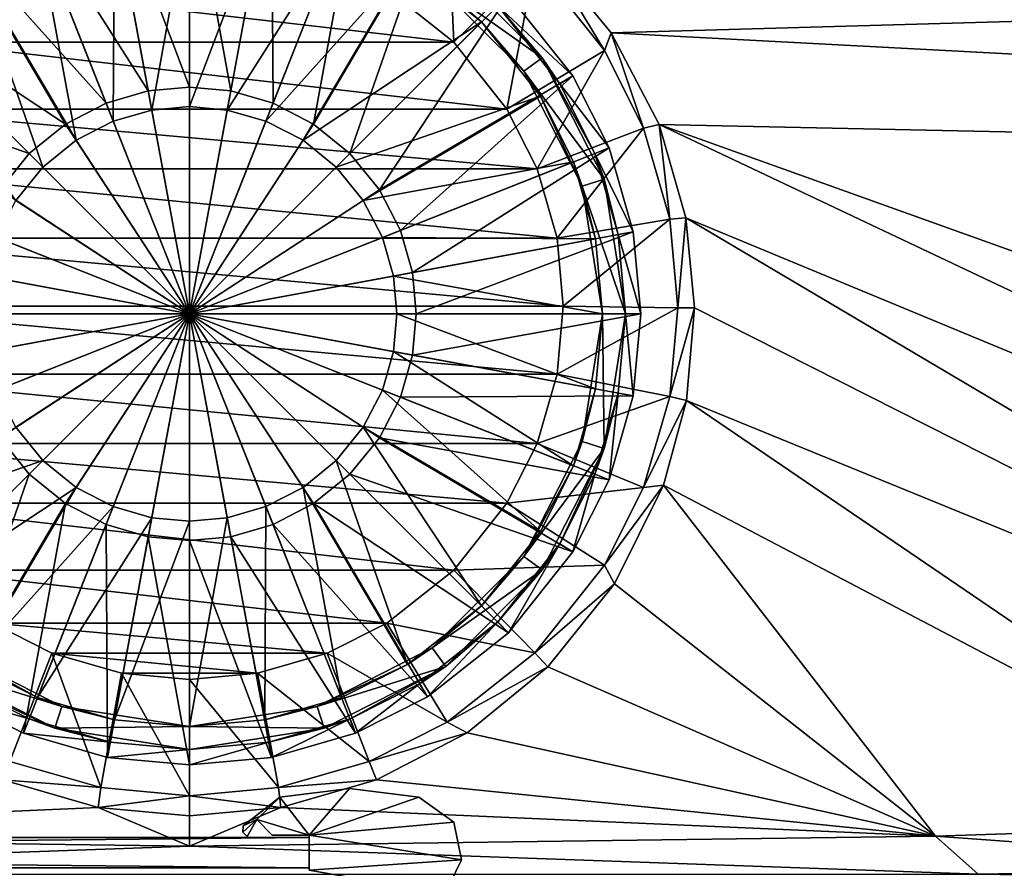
# Model space of a CAD drawing. Header units: metres. Extents: x -1004 to 0, y -708 to 0.
# Tile 39 of 103: x -524 to -395, y -646 to -535. Entities that reach past the tile are written whole.
import ezdxf

# ---------------------------------------------------------------- set-up
doc = ezdxf.new("R2010")
doc.units = ezdxf.units.M

msp = doc.modelspace()

# ---------------------------------------------------------------- linework, layer by layer
at = {"layer": 'top0123417'}
for points in [[(-502.024872, -514.536377, 106.452499), (-512.761047, -515.521423, 106.452499), (-502.024872, -543.884216, 110.948647)], [(-491.288727, -515.521423, 106.452499), (-502.024872, -514.536377, 106.452499), (-496.629272, -544.379211, 110.948647)], [(-502.024872, -514.536377, 106.452499), (-502.024872, -543.884216, 110.948647), (-496.629272, -544.379211, 110.948647)], [(-512.761047, -515.521423, 106.452499), (-523.741943, -518.67865, 106.452499), (-507.420441, -544.379211, 110.948647)], [(-512.761047, -515.521423, 106.452499), (-507.420441, -544.379211, 110.948647), (-502.024872, -543.884216, 110.948647)], [(-491.288727, -515.521423, 106.452499), (-496.629272, -544.379211, 110.948647), (-491.110077, -545.966125, 110.948647)], [(-480.30777, -518.67865, 106.452499), (-491.288727, -515.521423, 106.452499), (-491.110077, -545.966125, 110.948647)], [(-523.741943, -518.67865, 106.452499), (-533.153137, -523.416199, 106.452499), (-512.939636, -545.966125, 110.948647)], [(-523.741943, -518.67865, 106.452499), (-512.939636, -545.966125, 110.948647), (-507.420441, -544.379211, 110.948647)], [(-480.30777, -518.67865, 106.452499), (-491.110077, -545.966125, 110.948647), (-485.79892, -548.717651, 110.948647)], [(-470.896606, -523.416199, 106.452499), (-480.30777, -518.67865, 106.452499), (-485.79892, -548.717651, 110.948647)], [(-511.851196, -520.437866, 104.382034), (-502.024872, -519.536316, 104.382034), (-506.959473, -546.8703, 108.182106)], [(-502.024872, -519.536316, 104.382034), (-502.024872, -546.417542, 108.182106), (-506.959473, -546.8703, 108.182106)], [(-502.024872, -519.536316, 104.382034), (-492.198547, -520.437866, 104.382034), (-502.024872, -546.417542, 108.182106)], [(-521.90155, -523.327576, 104.382034), (-511.851196, -520.437866, 104.382034), (-512.007141, -548.321594, 108.182106)], [(-511.851196, -520.437866, 104.382034), (-506.959473, -546.8703, 108.182106), (-512.007141, -548.321594, 108.182106)], [(-492.198547, -520.437866, 104.382034), (-497.09024, -546.8703, 108.182106), (-502.024872, -546.417542, 108.182106)], [(-492.198547, -520.437866, 104.382034), (-482.148193, -523.327576, 104.382034), (-497.09024, -546.8703, 108.182106)], [(-533.153137, -523.416199, 106.452499), (-543.744141, -531.817078, 106.452499), (-518.250793, -548.717651, 110.948647)], [(-533.153137, -523.416199, 106.452499), (-518.250793, -548.717651, 110.948647), (-512.939636, -545.966125, 110.948647)], [(-530.517395, -527.665039, 104.382034), (-521.90155, -523.327576, 104.382034), (-516.864502, -550.838013, 108.182106)], [(-521.90155, -523.327576, 104.382034), (-512.007141, -548.321594, 108.182106), (-516.864502, -550.838013, 108.182106)], [(-482.148193, -523.327576, 104.382034), (-492.042603, -548.321594, 108.182106), (-497.09024, -546.8703, 108.182106)], [(-482.148193, -523.327576, 104.382034), (-473.532349, -527.665039, 104.382034), (-492.042603, -548.321594, 108.182106)], [(-470.896606, -523.416199, 106.452499), (-485.79892, -548.717651, 110.948647), (-481.057648, -552.569092, 110.948647)], [(-460.305603, -531.817078, 106.452499), (-470.896606, -523.416199, 106.452499), (-481.057648, -552.569092, 110.948647)], [(-540.208618, -535.352539, 104.382034), (-530.517395, -527.665039, 104.382034), (-521.200745, -554.360474, 108.182106)], [(-530.517395, -527.665039, 104.382034), (-516.864502, -550.838013, 108.182106), (-521.200745, -554.360474, 108.182106)], [(-473.532349, -527.665039, 104.382034), (-487.185211, -550.838013, 108.182106), (-492.042603, -548.321594, 108.182106)], [(-473.532349, -527.665039, 104.382034), (-463.841095, -535.352539, 104.382034), (-487.185211, -550.838013, 108.182106)], [(-463.841095, -535.352539, 104.382034), (-473.532349, -527.665039, 104.382034), (-470.284454, -529.849426, 96.509148)], [(-468.521118, -527.422363, 96.509148), (-455.910889, -540.032593, 96.509148), (-470.284454, -529.849426, 96.509148)], [(-455.910889, -540.032593, 96.509148), (-468.521118, -527.422363, 96.509148), (-461.719788, -533.231262, 103.797249)], [(-458.337952, -541.795898, 96.509148), (-463.841095, -535.352539, 104.382034), (-470.284454, -529.849426, 96.509148)], [(-455.910889, -540.032593, 96.509148), (-458.337952, -541.795898, 96.509148), (-470.284454, -529.849426, 96.509148)], [(-543.744141, -531.817078, 106.452499), (-552.144958, -542.408081, 106.452499), (-522.992065, -552.569092, 110.948647)], [(-543.744141, -531.817078, 106.452499), (-522.992065, -552.569092, 110.948647), (-518.250793, -548.717651, 110.948647)], [(-460.305603, -531.817078, 106.452499), (-481.057648, -552.569092, 110.948647), (-477.206177, -557.310364, 110.948647)], [(-451.904755, -542.408081, 106.452499), (-460.305603, -531.817078, 106.452499), (-477.206177, -557.310364, 110.948647)], [(-461.719788, -533.231262, 103.797249), (-460.305603, -531.817078, 103.389137), (-451.904755, -542.408081, 103.389137)], [(-451.904755, -542.408081, 103.389137), (-460.305603, -531.817078, 103.389137), (-451.904755, -542.408081, 106.452499)], [(-460.305603, -531.817078, 103.389137), (-460.305603, -531.817078, 106.452499), (-451.904755, -542.408081, 106.452499)], [(-453.604248, -543.462341, 103.797249), (-461.719788, -533.231262, 103.797249), (-451.904755, -542.408081, 103.389137)], [(-455.910889, -540.032593, 96.509148), (-461.719788, -533.231262, 103.797249), (-453.604248, -543.462341, 103.797249)], [(-540.208618, -535.352539, 104.382034), (-521.200745, -554.360474, 108.182106), (-524.723145, -558.696655, 108.182106)], [(-463.841095, -535.352539, 104.382034), (-482.848999, -554.360474, 108.182106), (-487.185211, -550.838013, 108.182106)], [(-463.841095, -535.352539, 104.382034), (-456.153564, -545.043823, 104.382034), (-482.848999, -554.360474, 108.182106)], [(-456.153564, -545.043823, 104.382034), (-463.841095, -535.352539, 104.382034), (-458.337952, -541.795898, 96.509148)], [(-455.910889, -540.032593, 96.509148), (-447.814636, -555.922363, 96.509148), (-458.337952, -541.795898, 96.509148)], [(-447.814636, -555.922363, 96.509148), (-455.910889, -540.032593, 96.509148), (-449.026733, -552.555359, 103.797256)], [(-449.026733, -552.555359, 103.797256), (-455.910889, -540.032593, 96.509148), (-453.604248, -543.462341, 103.797249)], [(-450.667816, -556.849426, 96.509148), (-456.153564, -545.043823, 104.382034), (-458.337952, -541.795898, 96.509148)], [(-447.814636, -555.922363, 96.509148), (-450.667816, -556.849426, 96.509148), (-458.337952, -541.795898, 96.509148)], [(-552.144958, -542.408081, 106.452499), (-526.843567, -557.310364, 110.948647), (-522.992065, -552.569092, 110.948647)], [(-451.904755, -542.408081, 106.452499), (-477.206177, -557.310364, 110.948647), (-474.454681, -562.621521, 110.948647)], [(-447.167206, -551.819214, 106.452507), (-451.904755, -542.408081, 106.452499), (-474.454681, -562.621521, 110.948647)], [(-453.604248, -543.462341, 103.797249), (-451.904755, -542.408081, 103.389137), (-447.167206, -551.819214, 103.389137)], [(-447.167206, -551.819214, 103.389137), (-451.904755, -542.408081, 103.389137), (-447.167206, -551.819214, 106.452507)], [(-451.904755, -542.408081, 103.389137), (-451.904755, -542.408081, 106.452499), (-447.167206, -551.819214, 106.452507)], [(-507.420441, -544.379211, 110.948647), (-512.939636, -545.966125, 110.948647), (-502.024872, -573.536316, 112.452507)], [(-502.024872, -543.884216, 110.948647), (-507.420441, -544.379211, 110.948647), (-502.024872, -573.536316, 112.452507)], [(-496.629272, -544.379211, 110.948647), (-502.024872, -543.884216, 110.948647), (-502.024872, -573.536316, 112.452507)], [(-491.110077, -545.966125, 110.948647), (-496.629272, -544.379211, 110.948647), (-502.024872, -573.536316, 112.452507)], [(-449.026733, -552.555359, 103.797256), (-453.604248, -543.462341, 103.797249), (-447.167206, -551.819214, 103.389137)], [(-456.153564, -545.043823, 104.382034), (-479.326569, -558.696655, 108.182106), (-482.848999, -554.360474, 108.182106)], [(-456.153564, -545.043823, 104.382034), (-451.816132, -553.659668, 104.382034), (-479.326569, -558.696655, 108.182106)], [(-451.816132, -553.659668, 104.382034), (-456.153564, -545.043823, 104.382034), (-450.667816, -556.849426, 96.509148)], [(-512.939636, -545.966125, 110.948647), (-518.250793, -548.717651, 110.948647), (-502.024872, -573.536316, 112.452507)], [(-512.007141, -548.321594, 108.182106), (-506.959473, -546.8703, 108.182106), (-502.024872, -573.536316, 109.452507)], [(-506.959473, -546.8703, 108.182106), (-502.024872, -546.417542, 108.182106), (-502.024872, -573.536316, 109.452507)], [(-485.79892, -548.717651, 110.948647), (-491.110077, -545.966125, 110.948647), (-502.024872, -573.536316, 112.452507)], [(-502.024872, -546.417542, 108.182106), (-497.09024, -546.8703, 108.182106), (-502.024872, -573.536316, 109.452507)], [(-497.09024, -546.8703, 108.182106), (-492.042603, -548.321594, 108.182106), (-502.024872, -573.536316, 109.452507)], [(-516.864502, -550.838013, 108.182106), (-512.007141, -548.321594, 108.182106), (-502.024872, -573.536316, 109.452507)], [(-492.042603, -548.321594, 108.182106), (-487.185211, -550.838013, 108.182106), (-502.024872, -573.536316, 109.452507)], [(-518.250793, -548.717651, 110.948647), (-522.992065, -552.569092, 110.948647), (-502.024872, -573.536316, 112.452507)], [(-481.057648, -552.569092, 110.948647), (-485.79892, -548.717651, 110.948647), (-502.024872, -573.536316, 112.452507)], [(-521.200745, -554.360474, 108.182106), (-516.864502, -550.838013, 108.182106), (-502.024872, -573.536316, 109.452507)], [(-487.185211, -550.838013, 108.182106), (-482.848999, -554.360474, 108.182106), (-502.024872, -573.536316, 109.452507)], [(-447.167206, -551.819214, 106.452507), (-474.454681, -562.621521, 110.948647), (-472.867767, -568.140747, 110.948647)], [(-444.009979, -562.800171, 106.452507), (-447.167206, -551.819214, 106.452507), (-472.867767, -568.140747, 110.948647)], [(-449.026733, -552.555359, 103.797256), (-447.167206, -551.819214, 103.389137), (-444.009979, -562.800171, 103.389137)], [(-444.009979, -562.800171, 103.389137), (-447.167206, -551.819214, 103.389137), (-444.009979, -562.800171, 106.452507)], [(-447.167206, -551.819214, 103.389137), (-447.167206, -551.819214, 106.452507), (-444.009979, -562.800171, 106.452507)], [(-522.992065, -552.569092, 110.948647), (-526.843567, -557.310364, 110.948647), (-502.024872, -573.536316, 112.452507)], [(-477.206177, -557.310364, 110.948647), (-481.057648, -552.569092, 110.948647), (-502.024872, -573.536316, 112.452507)], [(-445.976532, -563.164124, 103.797256), (-449.026733, -552.555359, 103.797256), (-444.009979, -562.800171, 103.389137)], [(-445.976532, -563.164124, 103.797256), (-447.814636, -555.922363, 96.509148), (-449.026733, -552.555359, 103.797256)], [(-524.723145, -558.696655, 108.182106), (-521.200745, -554.360474, 108.182106), (-502.024872, -573.536316, 109.452507)], [(-482.848999, -554.360474, 108.182106), (-479.326569, -558.696655, 108.182106), (-502.024872, -573.536316, 109.452507)], [(-451.816132, -553.659668, 104.382034), (-476.81015, -563.554077, 108.182106), (-479.326569, -558.696655, 108.182106)], [(-451.816132, -553.659668, 104.382034), (-448.926422, -563.710022, 104.382042), (-476.81015, -563.554077, 108.182106)], [(-448.926422, -563.710022, 104.382042), (-451.816132, -553.659668, 104.382034), (-450.667816, -556.849426, 96.509148)], [(-447.814636, -555.922363, 96.509148), (-445.024872, -573.536316, 96.509148), (-450.667816, -556.849426, 96.509148)], [(-445.024872, -573.536316, 96.509148), (-447.814636, -555.922363, 96.509148), (-445.976532, -563.164124, 103.797256)], [(-526.843567, -557.310364, 110.948647), (-529.595032, -562.621521, 110.948647), (-502.024872, -573.536316, 112.452507)], [(-474.454681, -562.621521, 110.948647), (-477.206177, -557.310364, 110.948647), (-502.024872, -573.536316, 112.452507)], [(-448.926422, -563.710022, 104.382042), (-450.667816, -556.849426, 96.509148), (-448.024872, -573.536316, 96.509148)], [(-445.024872, -573.536316, 96.509148), (-448.024872, -573.536316, 96.509148), (-450.667816, -556.849426, 96.509148)], [(-527.239563, -563.554077, 108.182106), (-524.723145, -558.696655, 108.182106), (-502.024872, -573.536316, 109.452507)], [(-479.326569, -558.696655, 108.182106), (-476.81015, -563.554077, 108.182106), (-502.024872, -573.536316, 109.452507)], [(-529.595032, -562.621521, 110.948647), (-531.181946, -568.140747, 110.948647), (-502.024872, -573.536316, 112.452507)], [(-528.690918, -568.601685, 108.182106), (-527.239563, -563.554077, 108.182106), (-502.024872, -573.536316, 109.452507)], [(-472.867767, -568.140747, 110.948647), (-474.454681, -562.621521, 110.948647), (-502.024872, -573.536316, 112.452507)], [(-476.81015, -563.554077, 108.182106), (-475.358826, -568.601685, 108.182106), (-502.024872, -573.536316, 109.452507)], [(-448.926422, -563.710022, 104.382042), (-475.358826, -568.601685, 108.182106), (-476.81015, -563.554077, 108.182106)], [(-448.926422, -563.710022, 104.382042), (-448.024872, -573.536316, 104.382042), (-475.358826, -568.601685, 108.182106)], [(-444.009979, -562.800171, 106.452507), (-472.867767, -568.140747, 110.948647), (-472.372742, -573.536316, 110.948647)], [(-443.024933, -573.536316, 106.452507), (-444.009979, -562.800171, 106.452507), (-472.372742, -573.536316, 110.948647)], [(-448.024872, -573.536316, 104.382042), (-448.926422, -563.710022, 104.382042), (-448.024872, -573.536316, 96.509148)], [(-445.976532, -563.164124, 103.797256), (-444.009979, -562.800171, 103.389137), (-443.024933, -573.536316, 103.389137)], [(-445.024872, -573.536316, 103.797256), (-445.976532, -563.164124, 103.797256), (-443.024933, -573.536316, 103.389137)], [(-445.024872, -573.536316, 103.797256), (-445.024872, -573.536316, 96.509148), (-445.976532, -563.164124, 103.797256)], [(-443.024933, -573.536316, 103.389137), (-444.009979, -562.800171, 103.389137), (-443.024933, -573.536316, 106.452507)], [(-444.009979, -562.800171, 103.389137), (-444.009979, -562.800171, 106.452507), (-443.024933, -573.536316, 106.452507)], [(-531.181946, -568.140747, 110.948647), (-531.677002, -573.536316, 110.948647), (-502.024872, -573.536316, 112.452507)], [(-529.143616, -573.536316, 108.182106), (-528.690918, -568.601685, 108.182106), (-502.024872, -573.536316, 109.452507)], [(-472.372742, -573.536316, 110.948647), (-472.867767, -568.140747, 110.948647), (-502.024872, -573.536316, 112.452507)], [(-475.358826, -568.601685, 108.182106), (-474.906097, -573.536316, 108.182106), (-502.024872, -573.536316, 109.452507)], [(-448.024872, -573.536316, 104.382042), (-474.906097, -573.536316, 108.182106), (-475.358826, -568.601685, 108.182106)], [(-531.677002, -573.536316, 110.948647), (-531.181946, -578.931885, 110.948647), (-502.024872, -573.536316, 112.452507)], [(-531.181946, -578.931885, 110.948647), (-529.595032, -584.451111, 110.948647), (-502.024872, -573.536316, 112.452507)], [(-529.595032, -584.451111, 110.948647), (-526.843567, -589.762268, 110.948647), (-502.024872, -573.536316, 112.452507)], [(-528.690918, -578.470947, 108.182106), (-529.143616, -573.536316, 108.182106), (-502.024872, -573.536316, 109.452507)], [(-527.239563, -583.518616, 108.182106), (-528.690918, -578.470947, 108.182106), (-502.024872, -573.536316, 109.452507)], [(-524.723145, -588.375977, 108.182106), (-527.239563, -583.518616, 108.182106), (-502.024872, -573.536316, 109.452507)], [(-526.843567, -589.762268, 110.948647), (-522.992065, -594.50354, 110.948647), (-502.024872, -573.536316, 112.452507)], [(-521.200745, -592.712158, 108.182106), (-524.723145, -588.375977, 108.182106), (-502.024872, -573.536316, 109.452507)], [(-522.992065, -594.50354, 110.948647), (-518.250793, -598.355042, 110.948647), (-502.024872, -573.536316, 112.452507)], [(-516.864502, -596.234619, 108.182106), (-521.200745, -592.712158, 108.182106), (-502.024872, -573.536316, 109.452507)], [(-518.250793, -598.355042, 110.948647), (-512.939636, -601.106506, 110.948647), (-502.024872, -573.536316, 112.452507)], [(-512.007141, -598.751038, 108.182106), (-516.864502, -596.234619, 108.182106), (-502.024872, -573.536316, 109.452507)], [(-512.939636, -601.106506, 110.948647), (-507.420441, -602.69342, 110.948647), (-502.024872, -573.536316, 112.452507)], [(-506.959473, -600.202332, 108.182106), (-512.007141, -598.751038, 108.182106), (-502.024872, -573.536316, 109.452507)], [(-507.420441, -602.69342, 110.948647), (-502.024872, -603.188416, 110.948647), (-502.024872, -573.536316, 112.452507)], [(-502.024872, -600.65509, 108.182106), (-506.959473, -600.202332, 108.182106), (-502.024872, -573.536316, 109.452507)], [(-502.024872, -603.188416, 110.948647), (-496.629272, -602.69342, 110.948647), (-502.024872, -573.536316, 112.452507)], [(-496.629272, -602.69342, 110.948647), (-491.110077, -601.106506, 110.948647), (-502.024872, -573.536316, 112.452507)], [(-491.110077, -601.106506, 110.948647), (-485.79892, -598.355042, 110.948647), (-502.024872, -573.536316, 112.452507)], [(-485.79892, -598.355042, 110.948647), (-481.057648, -594.50354, 110.948647), (-502.024872, -573.536316, 112.452507)], [(-481.057648, -594.50354, 110.948647), (-477.206177, -589.762268, 110.948647), (-502.024872, -573.536316, 112.452507)], [(-477.206177, -589.762268, 110.948647), (-474.454681, -584.451111, 110.948647), (-502.024872, -573.536316, 112.452507)], [(-474.454681, -584.451111, 110.948647), (-472.867767, -578.931885, 110.948647), (-502.024872, -573.536316, 112.452507)], [(-472.867767, -578.931885, 110.948647), (-472.372742, -573.536316, 110.948647), (-502.024872, -573.536316, 112.452507)], [(-474.906097, -573.536316, 108.182106), (-475.358826, -578.470947, 108.182106), (-502.024872, -573.536316, 109.452507)], [(-475.358826, -578.470947, 108.182106), (-476.81015, -583.518616, 108.182106), (-502.024872, -573.536316, 109.452507)], [(-476.81015, -583.518616, 108.182106), (-479.326569, -588.375977, 108.182106), (-502.024872, -573.536316, 109.452507)], [(-479.326569, -588.375977, 108.182106), (-482.848999, -592.712158, 108.182106), (-502.024872, -573.536316, 109.452507)], [(-482.848999, -592.712158, 108.182106), (-487.185211, -596.234619, 108.182106), (-502.024872, -573.536316, 109.452507)], [(-487.185211, -596.234619, 108.182106), (-492.042603, -598.751038, 108.182106), (-502.024872, -573.536316, 109.452507)], [(-492.042603, -598.751038, 108.182106), (-497.09024, -600.202332, 108.182106), (-502.024872, -573.536316, 109.452507)], [(-497.09024, -600.202332, 108.182106), (-502.024872, -600.65509, 108.182106), (-502.024872, -573.536316, 109.452507)], [(-448.926422, -583.36261, 104.382042), (-475.358826, -578.470947, 108.182106), (-474.906097, -573.536316, 108.182106)], [(-448.024872, -573.536316, 104.382042), (-448.926422, -583.36261, 104.382042), (-474.906097, -573.536316, 108.182106)], [(-444.009979, -584.272461, 106.452507), (-443.024933, -573.536316, 106.452507), (-472.867767, -578.931885, 110.948647)], [(-443.024933, -573.536316, 106.452507), (-472.372742, -573.536316, 110.948647), (-472.867767, -578.931885, 110.948647)], [(-448.024872, -573.536316, 96.509148), (-450.667816, -590.223267, 96.509148), (-448.926422, -583.36261, 104.382042)], [(-447.814636, -591.150269, 96.509148), (-450.667816, -590.223267, 96.509148), (-448.024872, -573.536316, 96.509148)], [(-448.024872, -573.536316, 104.382042), (-448.024872, -573.536316, 96.509148), (-448.926422, -583.36261, 104.382042)], [(-445.024872, -573.536316, 96.509148), (-447.814636, -591.150269, 96.509148), (-448.024872, -573.536316, 96.509148)], [(-445.976532, -583.908569, 103.797256), (-447.814636, -591.150269, 96.509148), (-445.024872, -573.536316, 96.509148)], [(-444.009979, -584.272461, 103.389137), (-445.976532, -583.908569, 103.797256), (-445.024872, -573.536316, 103.797256)], [(-445.024872, -573.536316, 103.797256), (-445.976532, -583.908569, 103.797256), (-445.024872, -573.536316, 96.509148)], [(-443.024933, -573.536316, 103.389137), (-444.009979, -584.272461, 103.389137), (-445.024872, -573.536316, 103.797256)], [(-443.024933, -573.536316, 106.452507), (-444.009979, -584.272461, 106.452507), (-443.024933, -573.536316, 103.389137)], [(-444.009979, -584.272461, 106.452507), (-444.009979, -584.272461, 103.389137), (-443.024933, -573.536316, 103.389137)], [(-451.816132, -593.413025, 104.382042), (-476.81015, -583.518616, 108.182106), (-475.358826, -578.470947, 108.182106)], [(-448.926422, -583.36261, 104.382042), (-451.816132, -593.413025, 104.382042), (-475.358826, -578.470947, 108.182106)], [(-444.009979, -584.272461, 106.452507), (-472.867767, -578.931885, 110.948647), (-474.454681, -584.451111, 110.948647)], [(-456.153564, -602.02887, 104.382042), (-479.326569, -588.375977, 108.182106), (-476.81015, -583.518616, 108.182106)], [(-447.167206, -595.253418, 106.452507), (-474.454681, -584.451111, 110.948647), (-477.206177, -589.762268, 110.948647)], [(-451.816132, -593.413025, 104.382042), (-456.153564, -602.02887, 104.382042), (-476.81015, -583.518616, 108.182106)], [(-447.167206, -595.253418, 106.452507), (-444.009979, -584.272461, 106.452507), (-474.454681, -584.451111, 110.948647)], [(-448.926422, -583.36261, 104.382042), (-450.667816, -590.223267, 96.509148), (-451.816132, -593.413025, 104.382042)], [(-447.167206, -595.253418, 103.389137), (-449.026733, -594.517273, 103.797256), (-445.976532, -583.908569, 103.797256)], [(-445.976532, -583.908569, 103.797256), (-449.026733, -594.517273, 103.797256), (-447.814636, -591.150269, 96.509148)], [(-444.009979, -584.272461, 103.389137), (-447.167206, -595.253418, 103.389137), (-445.976532, -583.908569, 103.797256)], [(-444.009979, -584.272461, 106.452507), (-447.167206, -595.253418, 106.452507), (-444.009979, -584.272461, 103.389137)], [(-447.167206, -595.253418, 106.452507), (-447.167206, -595.253418, 103.389137), (-444.009979, -584.272461, 103.389137)], [(-547.896179, -602.02887, 104.382042), (-524.723145, -588.375977, 108.182106), (-521.200745, -592.712158, 108.182106)], [(-463.841095, -611.720093, 104.382042), (-482.848999, -592.712158, 108.182106), (-479.326569, -588.375977, 108.182106)], [(-456.153564, -602.02887, 104.382042), (-463.841095, -611.720093, 104.382042), (-479.326569, -588.375977, 108.182106)], [(-543.744141, -615.255554, 106.452507), (-522.992065, -594.50354, 110.948647), (-526.843567, -589.762268, 110.948647)], [(-451.904755, -604.664551, 106.452507), (-477.206177, -589.762268, 110.948647), (-481.057648, -594.50354, 110.948647)], [(-451.904755, -604.664551, 106.452507), (-447.167206, -595.253418, 106.452507), (-477.206177, -589.762268, 110.948647)], [(-450.667816, -590.223267, 96.509148), (-458.337952, -605.276733, 96.509148), (-451.816132, -593.413025, 104.382042)], [(-450.667816, -590.223267, 96.509148), (-447.814636, -591.150269, 96.509148), (-458.337952, -605.276733, 96.509148)], [(-447.814636, -591.150269, 96.509148), (-455.910889, -607.0401, 96.509148), (-458.337952, -605.276733, 96.509148)], [(-447.814636, -591.150269, 96.509148), (-453.604248, -603.610291, 103.797256), (-455.910889, -607.0401, 96.509148)], [(-449.026733, -594.517273, 103.797256), (-453.604248, -603.610291, 103.797256), (-447.814636, -591.150269, 96.509148)], [(-540.208618, -611.720093, 104.382042), (-547.896179, -602.02887, 104.382042), (-521.200745, -592.712158, 108.182106)], [(-540.208618, -611.720093, 104.382042), (-521.200745, -592.712158, 108.182106), (-516.864502, -596.234619, 108.182106)], [(-473.532349, -619.407593, 104.382042), (-487.185211, -596.234619, 108.182106), (-482.848999, -592.712158, 108.182106)], [(-463.841095, -611.720093, 104.382042), (-473.532349, -619.407593, 104.382042), (-482.848999, -592.712158, 108.182106)], [(-451.816132, -593.413025, 104.382042), (-458.337952, -605.276733, 96.509148), (-456.153564, -602.02887, 104.382042)], [(-543.744141, -615.255554, 106.452507), (-533.153137, -623.656433, 106.452507), (-522.992065, -594.50354, 110.948647)], [(-533.153137, -623.656433, 106.452507), (-518.250793, -598.355042, 110.948647), (-522.992065, -594.50354, 110.948647)], [(-460.305603, -615.255554, 106.452507), (-481.057648, -594.50354, 110.948647), (-485.79892, -598.355042, 110.948647)], [(-460.305603, -615.255554, 106.452507), (-451.904755, -604.664551, 106.452507), (-481.057648, -594.50354, 110.948647)], [(-451.904755, -604.664551, 103.389137), (-453.604248, -603.610291, 103.797256), (-449.026733, -594.517273, 103.797256)], [(-447.167206, -595.253418, 103.389137), (-451.904755, -604.664551, 103.389137), (-449.026733, -594.517273, 103.797256)], [(-447.167206, -595.253418, 106.452507), (-451.904755, -604.664551, 106.452507), (-447.167206, -595.253418, 103.389137)], [(-451.904755, -604.664551, 106.452507), (-451.904755, -604.664551, 103.389137), (-447.167206, -595.253418, 103.389137)], [(-530.517395, -619.407593, 104.382042), (-540.208618, -611.720093, 104.382042), (-516.864502, -596.234619, 108.182106)], [(-530.517395, -619.407593, 104.382042), (-516.864502, -596.234619, 108.182106), (-512.007141, -598.751038, 108.182106)], [(-482.148193, -623.745056, 104.382042), (-492.042603, -598.751038, 108.182106), (-487.185211, -596.234619, 108.182106)], [(-473.532349, -619.407593, 104.382042), (-482.148193, -623.745056, 104.382042), (-487.185211, -596.234619, 108.182106)], [(-533.153137, -623.656433, 106.452507), (-523.741943, -628.393982, 106.452507), (-518.250793, -598.355042, 110.948647)], [(-523.741943, -628.393982, 106.452507), (-512.939636, -601.106506, 110.948647), (-518.250793, -598.355042, 110.948647)], [(-470.896606, -623.656433, 106.452507), (-485.79892, -598.355042, 110.948647), (-491.110077, -601.106506, 110.948647)], [(-470.896606, -623.656433, 106.452507), (-460.305603, -615.255554, 106.452507), (-485.79892, -598.355042, 110.948647)], [(-521.90155, -623.745056, 104.382042), (-530.517395, -619.407593, 104.382042), (-512.007141, -598.751038, 108.182106)], [(-521.90155, -623.745056, 104.382042), (-512.007141, -598.751038, 108.182106), (-506.959473, -600.202332, 108.182106)], [(-492.198547, -626.634766, 104.382042), (-497.09024, -600.202332, 108.182106), (-492.042603, -598.751038, 108.182106)], [(-482.148193, -623.745056, 104.382042), (-492.198547, -626.634766, 104.382042), (-492.042603, -598.751038, 108.182106)], [(-523.741943, -628.393982, 106.452507), (-512.761047, -631.551208, 106.452507), (-512.939636, -601.106506, 110.948647)], [(-511.851196, -626.634766, 104.382042), (-521.90155, -623.745056, 104.382042), (-506.959473, -600.202332, 108.182106)], [(-512.761047, -631.551208, 106.452507), (-507.420441, -602.69342, 110.948647), (-512.939636, -601.106506, 110.948647)], [(-511.851196, -626.634766, 104.382042), (-506.959473, -600.202332, 108.182106), (-502.024872, -600.65509, 108.182106)], [(-502.024872, -627.536316, 104.382042), (-511.851196, -626.634766, 104.382042), (-502.024872, -600.65509, 108.182106)], [(-492.198547, -626.634766, 104.382042), (-502.024872, -627.536316, 104.382042), (-497.09024, -600.202332, 108.182106)], [(-502.024872, -627.536316, 104.382042), (-502.024872, -600.65509, 108.182106), (-497.09024, -600.202332, 108.182106)], [(-480.30777, -628.393982, 106.452507), (-491.110077, -601.106506, 110.948647), (-496.629272, -602.69342, 110.948647)], [(-480.30777, -628.393982, 106.452507), (-470.896606, -623.656433, 106.452507), (-491.110077, -601.106506, 110.948647)], [(-458.337952, -605.276733, 96.509148), (-463.841095, -611.720093, 104.382042), (-456.153564, -602.02887, 104.382042)], [(-512.761047, -631.551208, 106.452507), (-502.024872, -632.536255, 106.452507), (-507.420441, -602.69342, 110.948647)], [(-502.024872, -632.536255, 106.452507), (-502.024872, -603.188416, 110.948647), (-507.420441, -602.69342, 110.948647)], [(-491.288727, -631.551208, 106.452507), (-496.629272, -602.69342, 110.948647), (-502.024872, -603.188416, 110.948647)], [(-502.024872, -632.536255, 106.452507), (-491.288727, -631.551208, 106.452507), (-502.024872, -603.188416, 110.948647)], [(-491.288727, -631.551208, 106.452507), (-480.30777, -628.393982, 106.452507), (-496.629272, -602.69342, 110.948647)], [(-460.305603, -615.255554, 103.389137), (-461.719788, -613.841431, 103.797256), (-453.604248, -603.610291, 103.797256)], [(-453.604248, -603.610291, 103.797256), (-461.719788, -613.841431, 103.797256), (-455.910889, -607.0401, 96.509148)], [(-451.904755, -604.664551, 103.389137), (-460.305603, -615.255554, 103.389137), (-453.604248, -603.610291, 103.797256)], [(-451.904755, -604.664551, 106.452507), (-460.305603, -615.255554, 106.452507), (-451.904755, -604.664551, 103.389137)], [(-460.305603, -615.255554, 106.452507), (-460.305603, -615.255554, 103.389137), (-451.904755, -604.664551, 103.389137)], [(-458.337952, -605.276733, 96.509148), (-470.284454, -617.223267, 96.509148), (-463.841095, -611.720093, 104.382042)], [(-458.337952, -605.276733, 96.509148), (-455.910889, -607.0401, 96.509148), (-470.284454, -617.223267, 96.509148)], [(-455.910889, -607.0401, 96.509148), (-468.521118, -619.650269, 96.509148), (-470.284454, -617.223267, 96.509148)], [(-455.910889, -607.0401, 96.509148), (-461.719788, -613.841431, 103.797256), (-468.521118, -619.650269, 96.509148)], [(-470.284454, -617.223267, 96.509148), (-473.532349, -619.407593, 104.382042), (-463.841095, -611.720093, 104.382042)], [(-470.896606, -623.656433, 103.389137), (-471.950897, -621.956909, 103.797256), (-461.719788, -613.841431, 103.797256)], [(-461.719788, -613.841431, 103.797256), (-471.950897, -621.956909, 103.797256), (-468.521118, -619.650269, 96.509148)], [(-460.305603, -615.255554, 103.389137), (-470.896606, -623.656433, 103.389137), (-461.719788, -613.841431, 103.797256)], [(-460.305603, -615.255554, 106.452507), (-470.896606, -623.656433, 106.452507), (-460.305603, -615.255554, 103.389137)], [(-470.896606, -623.656433, 106.452507), (-470.896606, -623.656433, 103.389137), (-460.305603, -615.255554, 103.389137)], [(-518.711792, -624.893372, 96.509148), (-535.528625, -619.650269, 96.509148), (-533.765259, -617.223267, 96.509148)], [(-518.711792, -624.893372, 96.509148), (-533.765259, -617.223267, 96.509148), (-521.90155, -623.745056, 104.382042)], [(-533.765259, -617.223267, 96.509148), (-530.517395, -619.407593, 104.382042), (-521.90155, -623.745056, 104.382042)], [(-470.284454, -617.223267, 96.509148), (-485.337952, -624.893372, 96.509148), (-473.532349, -619.407593, 104.382042)], [(-470.284454, -617.223267, 96.509148), (-468.521118, -619.650269, 96.509148), (-485.337952, -624.893372, 96.509148)], [(-519.638855, -627.746521, 96.509148), (-532.098816, -621.956909, 103.797256), (-535.528625, -619.650269, 96.509148)], [(-519.638855, -627.746521, 96.509148), (-535.528625, -619.650269, 96.509148), (-518.711792, -624.893372, 96.509148)], [(-485.337952, -624.893372, 96.509148), (-482.148193, -623.745056, 104.382042), (-473.532349, -619.407593, 104.382042)], [(-468.521118, -619.650269, 96.509148), (-484.410889, -627.746521, 96.509148), (-485.337952, -624.893372, 96.509148)], [(-468.521118, -619.650269, 96.509148), (-481.043915, -626.534424, 103.797256), (-484.410889, -627.746521, 96.509148)], [(-468.521118, -619.650269, 96.509148), (-471.950897, -621.956909, 103.797256), (-481.043915, -626.534424, 103.797256)], [(-533.153137, -623.656433, 103.389137), (-532.098816, -621.956909, 103.797256), (-523.005798, -626.534424, 103.797256)], [(-519.638855, -627.746521, 96.509148), (-523.005798, -626.534424, 103.797256), (-532.098816, -621.956909, 103.797256)], [(-480.30777, -628.393982, 103.389137), (-481.043915, -626.534424, 103.797256), (-471.950897, -621.956909, 103.797256)], [(-470.896606, -623.656433, 103.389137), (-480.30777, -628.393982, 103.389137), (-471.950897, -621.956909, 103.797256)], [(-523.741943, -628.393982, 103.389137), (-533.153137, -623.656433, 103.389137), (-523.005798, -626.534424, 103.797256)], [(-523.741943, -628.393982, 106.452507), (-533.153137, -623.656433, 106.452507), (-523.741943, -628.393982, 103.389137)], [(-523.741943, -628.393982, 103.389137), (-533.153137, -623.656433, 106.452507), (-533.153137, -623.656433, 103.389137)], [(-518.711792, -624.893372, 96.509148), (-521.90155, -623.745056, 104.382042), (-511.851196, -626.634766, 104.382042)], [(-482.148193, -623.745056, 104.382042), (-485.337952, -624.893372, 96.509148), (-492.198547, -626.634766, 104.382042)], [(-470.896606, -623.656433, 106.452507), (-480.30777, -628.393982, 106.452507), (-470.896606, -623.656433, 103.389137)], [(-480.30777, -628.393982, 106.452507), (-480.30777, -628.393982, 103.389137), (-470.896606, -623.656433, 103.389137)], [(-502.024872, -627.536316, 96.509148), (-519.638855, -627.746521, 96.509148), (-518.711792, -624.893372, 96.509148)], [(-502.024872, -627.536316, 96.509148), (-518.711792, -624.893372, 96.509148), (-511.851196, -626.634766, 104.382042)], [(-485.337952, -624.893372, 96.509148), (-502.024872, -627.536316, 96.509148), (-492.198547, -626.634766, 104.382042)], [(-485.337952, -624.893372, 96.509148), (-484.410889, -627.746521, 96.509148), (-502.024872, -627.536316, 96.509148)], [(-523.741943, -628.393982, 103.389137), (-523.005798, -626.534424, 103.797256), (-512.397095, -629.584656, 103.797256)], [(-512.397095, -629.584656, 103.797256), (-523.005798, -626.534424, 103.797256), (-519.638855, -627.746521, 96.509148)], [(-502.024872, -627.536316, 96.509148), (-511.851196, -626.634766, 104.382042), (-502.024872, -627.536316, 104.382042)], [(-492.198547, -626.634766, 104.382042), (-502.024872, -627.536316, 96.509148), (-502.024872, -627.536316, 104.382042)], [(-491.288727, -631.551208, 103.389137), (-491.652649, -629.584656, 103.797256), (-481.043915, -626.534424, 103.797256)], [(-481.043915, -626.534424, 103.797256), (-491.652649, -629.584656, 103.797256), (-484.410889, -627.746521, 96.509148)], [(-480.30777, -628.393982, 103.389137), (-491.288727, -631.551208, 103.389137), (-481.043915, -626.534424, 103.797256)], [(-502.024872, -627.536316, 96.509148), (-502.024872, -630.536316, 96.509148), (-519.638855, -627.746521, 96.509148)], [(-502.024872, -630.536316, 96.509148), (-512.397095, -629.584656, 103.797256), (-519.638855, -627.746521, 96.509148)], [(-484.410889, -627.746521, 96.509148), (-502.024872, -630.536316, 96.509148), (-502.024872, -627.536316, 96.509148)], [(-484.410889, -627.746521, 96.509148), (-491.652649, -629.584656, 103.797256), (-502.024872, -630.536316, 96.509148)], [(-512.761047, -631.551208, 103.389137), (-523.741943, -628.393982, 103.389137), (-512.397095, -629.584656, 103.797256)], [(-512.761047, -631.551208, 106.452507), (-523.741943, -628.393982, 106.452507), (-512.761047, -631.551208, 103.389137)], [(-512.761047, -631.551208, 103.389137), (-523.741943, -628.393982, 106.452507), (-523.741943, -628.393982, 103.389137)], [(-480.30777, -628.393982, 103.389137), (-480.30777, -628.393982, 106.452507), (-491.288727, -631.551208, 103.389137)], [(-480.30777, -628.393982, 106.452507), (-491.288727, -631.551208, 106.452507), (-491.288727, -631.551208, 103.389137)], [(-512.761047, -631.551208, 103.389137), (-512.397095, -629.584656, 103.797256), (-502.024872, -630.536316, 103.797256)], [(-502.024872, -632.536255, 103.389137), (-512.761047, -631.551208, 103.389137), (-502.024872, -630.536316, 103.797256)], [(-502.024872, -630.536316, 96.509148), (-502.024872, -630.536316, 103.797256), (-512.397095, -629.584656, 103.797256)], [(-491.288727, -631.551208, 103.389137), (-502.024872, -632.536255, 103.389137), (-491.652649, -629.584656, 103.797256)], [(-502.024872, -632.536255, 103.389137), (-502.024872, -630.536316, 103.797256), (-491.652649, -629.584656, 103.797256)], [(-491.652649, -629.584656, 103.797256), (-502.024872, -630.536316, 103.797256), (-502.024872, -630.536316, 96.509148)], [(-502.024872, -632.536255, 106.452507), (-512.761047, -631.551208, 106.452507), (-502.024872, -632.536255, 103.389137)], [(-502.024872, -632.536255, 103.389137), (-512.761047, -631.551208, 106.452507), (-512.761047, -631.551208, 103.389137)], [(-491.288727, -631.551208, 103.389137), (-491.288727, -631.551208, 106.452507), (-502.024872, -632.536255, 106.452507)], [(-491.288727, -631.551208, 103.389137), (-502.024872, -632.536255, 106.452507), (-502.024872, -632.536255, 103.389137)]]:
    msp.add_3dface(points, dxfattribs=at)
at = {"layer": 'top0123456'}
for points in [[(-490.202087, -636.74707, 2055.5896), (-481.113281, -635.613159, 2055.5896), (-490.202057, -636.74707, 169.189713)], [(-486.368561, -641.716858, 2055.5896), (-481.113281, -635.613159, 2055.5896), (-490.202087, -636.74707, 2055.5896)], [(-486.36853, -641.716858, 169.189713), (-490.202057, -636.74707, 169.189713), (-481.113281, -635.613159, 169.189713)], [(-481.113281, -635.613159, 2055.5896), (-481.113281, -635.613159, 169.189713), (-490.202057, -636.74707, 169.189713)], [(-472.024506, -636.74707, 2055.5896), (-481.113281, -635.613159, 2055.5896), (-486.368561, -641.716858, 2055.5896)], [(-481.113281, -635.613159, 169.189713), (-472.024475, -636.74707, 169.189713), (-486.36853, -641.716858, 169.189713)], [(-481.113281, -635.613159, 2055.5896), (-472.024506, -636.74707, 2055.5896), (-481.113281, -635.613159, 169.189713)], [(-472.024506, -636.74707, 2055.5896), (-472.024475, -636.74707, 169.189713), (-481.113281, -635.613159, 169.189713)], [(-494.997314, -640.52832, 2055.5896), (-490.202087, -636.74707, 2055.5896), (-494.997284, -640.52832, 169.189713)], [(-490.202087, -636.74707, 2055.5896), (-494.997314, -640.52832, 2055.5896), (-493.219757, -639.702515, 2055.5896)], [(-493.219727, -639.702515, 169.189713), (-494.997284, -640.52832, 169.189713), (-490.202057, -636.74707, 169.189713)], [(-490.202087, -636.74707, 2055.5896), (-490.202057, -636.74707, 169.189713), (-494.997284, -640.52832, 169.189713)], [(-486.368561, -641.716858, 2055.5896), (-490.202087, -636.74707, 2055.5896), (-493.219757, -639.702515, 2055.5896)], [(-493.219727, -639.702515, 169.189713), (-490.202057, -636.74707, 169.189713), (-486.36853, -641.716858, 169.189713)], [(-467.486786, -640.040771, 2055.5896), (-472.024506, -636.74707, 2055.5896), (-486.368561, -641.716858, 2055.5896)], [(-472.024475, -636.74707, 169.189713), (-467.48645, -640.041321, 169.189713), (-486.36853, -641.716858, 169.189713)], [(-472.024506, -636.74707, 2055.5896), (-467.486786, -640.040771, 2055.5896), (-472.024475, -636.74707, 169.189713)], [(-467.486786, -640.040771, 2055.5896), (-467.48645, -640.041321, 169.189713), (-472.024475, -636.74707, 169.189713)], [(-493.219757, -639.702515, 2055.5896), (-494.997314, -640.52832, 2055.5896), (-495.052979, -641.326416, 2055.5896)], [(-495.052979, -641.326416, 2055.5896), (-494.507751, -641.911865, 2055.5896), (-493.219757, -639.702515, 2055.5896)], [(-494.507721, -641.911865, 169.189713), (-495.052948, -641.326416, 169.189713), (-493.219727, -639.702515, 169.189713)], [(-495.052948, -641.326416, 169.189713), (-494.997284, -640.52832, 169.189713), (-493.219727, -639.702515, 169.189713)], [(-493.219757, -639.702515, 2055.5896), (-494.507751, -641.911865, 2055.5896), (-493.219727, -639.702515, 169.189713)], [(-494.507751, -641.911865, 2055.5896), (-494.507721, -641.911865, 169.189713), (-493.219727, -639.702515, 169.189713)], [(-493.219757, -639.702515, 2055.5896), (-493.219727, -639.702515, 169.189713), (-491.205353, -641.716858, 2055.5896)], [(-493.219757, -639.702515, 2055.5896), (-491.205353, -641.716858, 2055.5896), (-486.368561, -641.716858, 2055.5896)], [(-491.205322, -641.716858, 169.189713), (-493.219727, -639.702515, 169.189713), (-486.36853, -641.716858, 169.189713)], [(-493.219727, -639.702515, 169.189713), (-491.205322, -641.716858, 169.189713), (-491.205353, -641.716858, 2055.5896)], [(-495.052979, -641.326416, 2055.5896), (-494.997314, -640.52832, 2055.5896), (-495.052948, -641.326416, 169.189713)], [(-494.997314, -640.52832, 2055.5896), (-494.997284, -640.52832, 169.189713), (-495.052948, -641.326416, 169.189713)], [(-467.486786, -640.040771, 2055.5896), (-486.368561, -641.716858, 2055.5896), (-466.448303, -644.942627, 2055.5896)], [(-486.36853, -641.716858, 169.189713), (-467.48645, -640.041321, 169.189713), (-466.448334, -644.942993, 169.189713)], [(-467.486786, -640.040771, 2055.5896), (-466.448303, -644.942627, 2055.5896), (-467.48645, -640.041321, 169.189713)], [(-466.448303, -644.942627, 2055.5896), (-466.448334, -644.942993, 169.189713), (-467.48645, -640.041321, 169.189713)], [(-494.507751, -641.911865, 2055.5896), (-495.052979, -641.326416, 2055.5896), (-494.507721, -641.911865, 169.189713)], [(-495.052979, -641.326416, 2055.5896), (-495.052948, -641.326416, 169.189713), (-494.507721, -641.911865, 169.189713)], [(-486.368561, -641.716858, 2055.5896), (-491.205353, -641.716858, 2055.5896), (-486.36853, -641.716858, 169.189713)], [(-491.205353, -641.716858, 2055.5896), (-491.205322, -641.716858, 169.189713), (-486.36853, -641.716858, 169.189713)], [(-486.368561, -646.316833, 2055.5896), (-486.368561, -641.716858, 2055.5896), (-486.36853, -646.316833, 169.189713)], [(-486.368561, -641.716858, 2055.5896), (-486.36853, -641.716858, 169.189713), (-486.36853, -646.316833, 169.189713)], [(-486.368561, -641.716858, 2055.5896), (-486.368561, -646.316833, 2055.5896), (-466.448303, -644.942627, 2055.5896)], [(-486.36853, -641.716858, 169.189713), (-466.448334, -644.942993, 169.189713), (-486.36853, -646.316833, 169.189713)], [(-466.448303, -644.942627, 2055.5896), (-486.368561, -646.316833, 2055.5896), (-468.65918, -649.439087, 2055.5896)], [(-466.448334, -644.942993, 169.189713), (-468.659302, -649.439209, 169.189713), (-486.36853, -646.316833, 169.189713)], [(-468.65918, -649.439087, 2055.5896), (-468.659302, -649.439209, 169.189713), (-466.448334, -644.942993, 169.189713)], [(-466.448303, -644.942627, 2055.5896), (-468.65918, -649.439087, 2055.5896), (-466.448334, -644.942993, 169.189713)]]:
    msp.add_3dface(points, dxfattribs=at)
at = {"layer": 'top0123457'}
for points in [[(-486.36853, -642.016846, 193.389709), (-890.36853, -642.016846, 193.389709), (-486.36853, -642.016846, 2031.389771)], [(-890.36853, -642.016846, 193.389709), (-890.36853, -642.016846, 2031.389648), (-486.36853, -642.016846, 2031.389771)], [(-890.36853, -642.016846, 2031.389648), (-890.36853, -646.016846, 2031.389648), (-486.36853, -642.016846, 2031.389771)], [(-890.36853, -646.016846, 2031.389648), (-486.36853, -646.016846, 2031.389771), (-486.36853, -642.016846, 2031.389771)], [(-486.36853, -642.016846, 193.389709), (-486.36853, -646.016846, 193.389709), (-890.36853, -642.016846, 193.389709)], [(-486.36853, -646.016846, 193.389709), (-890.36853, -646.016846, 193.389709), (-890.36853, -642.016846, 193.389709)], [(-486.36853, -642.016846, 193.389709), (-486.36853, -642.016846, 2031.389771), (-486.36853, -646.016846, 193.389709)], [(-486.36853, -642.016846, 2031.389771), (-486.36853, -646.016846, 2031.389771), (-486.36853, -646.016846, 193.389709)], [(-486.36853, -646.016846, 2031.389771), (-890.36853, -646.016846, 2031.389648), (-486.36853, -646.016846, 193.389709)], [(-890.36853, -646.016846, 2031.389648), (-890.36853, -646.016846, 193.389709), (-486.36853, -646.016846, 193.389709)]]:
    msp.add_3dface(points, dxfattribs=at)
at = {"layer": 'top0123459'}
for points in [[(-10, -10, 90), (-787.024658, -653.266907, 90), (-994.049377, -10, 90)], [(-217.024689, -653.266907, 90), (-787.024658, -653.266907, 90), (-10, -10, 90)], [(-468.344391, -518.523315, 105.701065), (-476.239777, -531.03418, 96.734062), (-467.47287, -537.986633, 96.555328)], [(-456.881287, -527.610779, 105.467438), (-468.344391, -518.523315, 105.701065), (-467.47287, -537.986633, 96.555328)], [(-455.487305, -526.294312, 109.151611), (-456.881287, -527.610779, 105.467438), (-447.785889, -539.072083, 105.172783)], [(-446.894409, -536.790833, 108.968399), (-68.848915, -525.999268, 109.156769), (-455.487305, -526.294312, 109.151611)], [(-446.894409, -536.790833, 108.968399), (-455.487305, -526.294312, 109.151611), (-447.785889, -539.072083, 105.172783)], [(-72.5578, -556.560425, 108.623322), (-68.848915, -525.999268, 109.156769), (-446.894409, -536.790833, 108.968399)], [(-456.881287, -527.610779, 105.467438), (-467.47287, -537.986633, 96.555328), (-460.518127, -546.750671, 96.330009)], [(-447.785889, -539.072083, 105.172783), (-456.881287, -527.610779, 105.467438), (-460.518127, -546.750671, 96.330009)], [(-467.47287, -537.986633, 96.555328), (-527.80957, -531.03418, 96.734062), (-536.576477, -537.986633, 96.555328)], [(-467.47287, -537.986633, 96.555328), (-476.239777, -531.03418, 96.734062), (-527.80957, -531.03418, 96.734062)], [(-446.894409, -536.790833, 108.968399), (-447.785889, -539.072083, 105.172783), (-442.660156, -549.249573, 104.911133)], [(-440.641205, -548.787048, 108.759003), (-72.5578, -556.560425, 108.623322), (-446.894409, -536.790833, 108.968399)], [(-440.641205, -548.787048, 108.759003), (-446.894409, -536.790833, 108.968399), (-442.660156, -549.249573, 104.911133)], [(-460.518127, -546.750671, 96.330009), (-536.576477, -537.986633, 96.555328), (-543.53125, -546.750671, 96.330009)], [(-460.518127, -546.750671, 96.330009), (-467.47287, -537.986633, 96.555328), (-536.576477, -537.986633, 96.555328)], [(-447.785889, -539.072083, 105.172783), (-460.518127, -546.750671, 96.330009), (-456.591675, -554.546936, 96.129578)], [(-442.660156, -549.249573, 104.911133), (-447.785889, -539.072083, 105.172783), (-456.591675, -554.546936, 96.129578)], [(-456.591675, -554.546936, 96.129578), (-543.53125, -546.750671, 96.330009), (-547.457703, -554.546936, 96.129578)], [(-456.591675, -554.546936, 96.129578), (-460.518127, -546.750671, 96.330009), (-543.53125, -546.750671, 96.330009)], [(-442.660156, -549.249573, 104.911133), (-456.591675, -554.546936, 96.129578), (-453.976868, -563.638306, 95.895851)], [(-439.242218, -561.129395, 104.605713), (-442.660156, -549.249573, 104.911133), (-453.976868, -563.638306, 95.895851)], [(-440.641205, -548.787048, 108.759003), (-442.660156, -549.249573, 104.911133), (-439.242218, -561.129395, 104.605713)], [(-258.301056, -635.123474, 107.251999), (-440.641205, -548.787048, 108.759003), (-437.115112, -560.971008, 108.546333)], [(-258.301056, -635.123474, 107.251999), (-209.649582, -631.589539, 107.313683), (-440.641205, -548.787048, 108.759003)], [(-209.649582, -631.589539, 107.313683), (-72.5578, -556.560425, 108.623322), (-440.641205, -548.787048, 108.759003)], [(-437.115112, -560.971008, 108.546333), (-440.641205, -548.787048, 108.759003), (-439.242218, -561.129395, 104.605713)], [(-453.976868, -563.638306, 95.895851), (-547.457703, -554.546936, 96.129578), (-550.07251, -563.638306, 95.895851)], [(-453.976868, -563.638306, 95.895851), (-456.591675, -554.546936, 96.129578), (-547.457703, -554.546936, 96.129578)], [(-439.242218, -561.129395, 104.605713), (-453.976868, -563.638306, 95.895851), (-453.161041, -572.527039, 95.667336)], [(-438.175293, -572.746765, 104.307045), (-439.242218, -561.129395, 104.605713), (-453.161041, -572.527039, 95.667336)], [(-437.115112, -560.971008, 108.546333), (-439.242218, -561.129395, 104.605713), (-438.175293, -572.746765, 104.307045)], [(-435.983368, -572.763977, 108.340485), (-437.115112, -560.971008, 108.546333), (-438.175293, -572.746765, 104.307045)], [(-437.115112, -560.971008, 108.546333), (-435.983368, -572.763977, 108.340485), (-306.994904, -638.015747, 107.201515)], [(-306.994904, -638.015747, 107.201515), (-258.301056, -635.123474, 107.251999), (-437.115112, -560.971008, 108.546333)], [(-453.161041, -572.527039, 95.667336), (-550.07251, -563.638306, 95.895851), (-550.888306, -572.527039, 95.667336)], [(-453.161041, -572.527039, 95.667336), (-453.976868, -563.638306, 95.895851), (-550.07251, -563.638306, 95.895851)], [(-453.976868, -581.415771, 95.438812), (-550.888306, -572.527039, 95.667336), (-550.07251, -581.415771, 95.438812)], [(-453.976868, -581.415771, 95.438812), (-453.161041, -572.527039, 95.667336), (-550.888306, -572.527039, 95.667336)], [(-438.175293, -572.746765, 104.307045), (-453.161041, -572.527039, 95.667336), (-453.976868, -581.415771, 95.438812)], [(-439.24054, -584.359802, 104.008492), (-438.175293, -572.746765, 104.307045), (-453.976868, -581.415771, 95.438812)], [(-435.983368, -572.763977, 108.340485), (-438.175293, -572.746765, 104.307045), (-439.24054, -584.359802, 104.008492)], [(-437.032898, -584.880066, 108.128998), (-435.983368, -572.763977, 108.340485), (-439.24054, -584.359802, 104.008492)], [(-435.983368, -572.763977, 108.340485), (-437.032898, -584.880066, 108.128998), (-306.994904, -638.015747, 107.201515)], [(-456.591675, -590.507141, 95.205086), (-550.07251, -581.415771, 95.438812), (-547.457703, -590.507141, 95.205086)], [(-456.591675, -590.507141, 95.205086), (-453.976868, -581.415771, 95.438812), (-550.07251, -581.415771, 95.438812)], [(-439.24054, -584.359802, 104.008492), (-453.976868, -581.415771, 95.438812), (-456.591675, -590.507141, 95.205086)], [(-442.656708, -596.240112, 103.703056), (-439.24054, -584.359802, 104.008492), (-456.591675, -590.507141, 95.205086)], [(-437.032898, -584.880066, 108.128998), (-439.24054, -584.359802, 104.008492), (-442.656708, -596.240112, 103.703056)], [(-440.04776, -595.958984, 107.935616), (-437.032898, -584.880066, 108.128998), (-442.656708, -596.240112, 103.703056)], [(-437.032898, -584.880066, 108.128998), (-440.04776, -595.958984, 107.935616), (-355.722687, -640.265808, 107.162239)], [(-306.994904, -638.015747, 107.201515), (-437.032898, -584.880066, 108.128998), (-355.722687, -640.265808, 107.162239)], [(-460.518127, -598.303406, 95.004654), (-547.457703, -590.507141, 95.205086), (-543.53125, -598.303406, 95.004654)], [(-460.518127, -598.303406, 95.004654), (-456.591675, -590.507141, 95.205086), (-547.457703, -590.507141, 95.205086)], [(-442.656708, -596.240112, 103.703056), (-456.591675, -590.507141, 95.205086), (-460.518127, -598.303406, 95.004654)], [(-446.458679, -608.837708, 107.710815), (-440.04776, -595.958984, 107.935616), (-447.782593, -606.420959, 103.441322)], [(-440.04776, -595.958984, 107.935616), (-442.656708, -596.240112, 103.703056), (-447.782593, -606.420959, 103.441322)], [(-440.04776, -595.958984, 107.935616), (-446.458679, -608.837708, 107.710815), (-404.475891, -641.873291, 107.134178)], [(-355.722687, -640.265808, 107.162239), (-440.04776, -595.958984, 107.935616), (-404.475891, -641.873291, 107.134178)], [(-447.782593, -606.420959, 103.441322), (-442.656708, -596.240112, 103.703056), (-460.518127, -598.303406, 95.004654)], [(-467.47287, -607.067444, 94.779343), (-543.53125, -598.303406, 95.004654), (-536.576477, -607.067444, 94.779343)], [(-467.47287, -607.067444, 94.779343), (-460.518127, -598.303406, 95.004654), (-543.53125, -598.303406, 95.004654)], [(-447.782593, -606.420959, 103.441322), (-460.518127, -598.303406, 95.004654), (-467.47287, -607.067444, 94.779343)], [(-476.239777, -614.019897, 94.600601), (-536.576477, -607.067444, 94.779343), (-527.80957, -614.019897, 94.600601)], [(-476.239777, -614.019897, 94.600601), (-467.47287, -607.067444, 94.779343), (-536.576477, -607.067444, 94.779343)], [(-456.874695, -617.880981, 103.146698), (-467.47287, -607.067444, 94.779343), (-476.239777, -614.019897, 94.600601)], [(-456.874695, -617.880981, 103.146698), (-447.782593, -606.420959, 103.441322), (-467.47287, -607.067444, 94.779343)], [(-446.458679, -608.837708, 107.710815), (-447.782593, -606.420959, 103.441322), (-456.874695, -617.880981, 103.146698)], [(-455.182587, -619.699036, 107.521233), (-446.458679, -608.837708, 107.710815), (-456.874695, -617.880981, 103.146698)], [(-404.475891, -641.873291, 107.134178), (-446.458679, -608.837708, 107.710815), (-455.182587, -619.699036, 107.521233)], [(-520.010742, -617.945068, 94.499687), (-527.80957, -614.019897, 94.600601), (-525.52771, -632.095825, 102.78125)], [(-484.038635, -617.945068, 94.499687), (-527.80957, -614.019897, 94.600601), (-520.010742, -617.945068, 94.499687)], [(-484.038635, -617.945068, 94.499687), (-476.239777, -614.019897, 94.600601), (-527.80957, -614.019897, 94.600601)], [(-468.339081, -626.97168, 102.912987), (-476.239777, -614.019897, 94.600601), (-484.038635, -617.945068, 94.499687)], [(-468.339081, -626.97168, 102.912987), (-456.874695, -617.880981, 103.146698), (-476.239777, -614.019897, 94.600601)], [(-455.182587, -619.699036, 107.521233), (-456.874695, -617.880981, 103.146698), (-468.339081, -626.97168, 102.912987)], [(-520.010742, -617.945068, 94.499687), (-525.52771, -632.095825, 102.78125), (-513.643738, -635.511719, 102.693436)], [(-510.916351, -620.559021, 94.432487), (-520.010742, -617.945068, 94.499687), (-513.643738, -635.511719, 102.693436)], [(-493.133026, -620.559021, 94.432487), (-520.010742, -617.945068, 94.499687), (-510.916351, -620.559021, 94.432487)], [(-493.133026, -620.559021, 94.432487), (-484.038635, -617.945068, 94.499687), (-520.010742, -617.945068, 94.499687)], [(-478.521637, -632.095825, 102.78125), (-484.038635, -617.945068, 94.499687), (-493.133026, -620.559021, 94.432487)], [(-478.521637, -632.095825, 102.78125), (-468.339081, -626.97168, 102.912987), (-484.038635, -617.945068, 94.499687)], [(-465.744934, -628.327209, 107.370621), (-455.182587, -619.699036, 107.521233), (-468.339081, -626.97168, 102.912987)], [(-455.182587, -619.699036, 107.521233), (-465.744934, -628.327209, 107.370621), (-404.475891, -641.873291, 107.134178)], [(-510.916351, -620.559021, 94.432487), (-513.643738, -635.511719, 102.693436), (-502.024689, -636.577454, 102.666031)], [(-502.024689, -621.374573, 94.411522), (-510.916351, -620.559021, 94.432487), (-502.024689, -636.577454, 102.666031)], [(-502.024689, -621.374573, 94.411522), (-493.133026, -620.559021, 94.432487), (-510.916351, -620.559021, 94.432487)], [(-490.40564, -635.511719, 102.693436), (-493.133026, -620.559021, 94.432487), (-502.024689, -621.374573, 94.411522)], [(-502.024689, -636.577454, 102.666031), (-490.40564, -635.511719, 102.693436), (-502.024689, -621.374573, 94.411522)], [(-490.40564, -635.511719, 102.693436), (-478.521637, -632.095825, 102.78125), (-493.133026, -620.559021, 94.432487)], [(-465.744934, -628.327209, 107.370621), (-468.339081, -626.97168, 102.912987), (-478.521637, -632.095825, 102.78125)], [(-477.596313, -634.500854, 107.262863), (-465.744934, -628.327209, 107.370621), (-478.521637, -632.095825, 102.78125)], [(-465.744934, -628.327209, 107.370621), (-477.596313, -634.500854, 107.262863), (-404.475891, -641.873291, 107.134178)], [(-513.643738, -635.511719, 102.693436), (-525.52771, -632.095825, 102.78125), (-526.452942, -634.500916, 107.262863)], [(-477.596313, -634.500854, 107.262863), (-478.521637, -632.095825, 102.78125), (-490.40564, -635.511719, 102.693436)], [(-513.959045, -638.09668, 107.200096), (-526.452942, -634.500916, 107.262863), (-599.573486, -641.873291, 107.134178)], [(-513.959045, -638.09668, 107.200096), (-513.643738, -635.511719, 102.693436), (-526.452942, -634.500916, 107.262863)], [(-490.090485, -638.096741, 107.200096), (-477.596313, -634.500854, 107.262863), (-490.40564, -635.511719, 102.693436)], [(-404.475891, -641.873291, 107.134178), (-477.596313, -634.500854, 107.262863), (-490.090485, -638.096741, 107.200096)], [(-502.024689, -636.577454, 102.666031), (-513.643738, -635.511719, 102.693436), (-513.959045, -638.09668, 107.200096)], [(-490.090485, -638.096741, 107.200096), (-490.40564, -635.511719, 102.693436), (-502.024689, -636.577454, 102.666031)], [(-502.024689, -639.184265, 107.181114), (-502.024689, -636.577454, 102.666031), (-513.959045, -638.09668, 107.200096)], [(-502.024689, -639.184265, 107.181114), (-490.090485, -638.096741, 107.200096), (-502.024689, -636.577454, 102.666031)], [(-502.024689, -643.159424, 107.111732), (-513.959045, -638.09668, 107.200096), (-599.573486, -641.873291, 107.134178)], [(-502.024689, -639.184265, 107.181114), (-513.959045, -638.09668, 107.200096), (-502.024689, -643.159424, 107.111732)], [(-490.090485, -638.096741, 107.200096), (-502.024689, -639.184265, 107.181114), (-502.024689, -643.159424, 107.111732)], [(-502.024689, -643.159424, 107.111732), (-404.475891, -641.873291, 107.134178), (-490.090485, -638.096741, 107.200096)], [(-355.722687, -640.265808, 107.162239), (-404.475891, -641.873291, 107.134178), (-347.34848, -646.010864, 135.110977)], [(-502.024689, -643.159424, 107.111732), (-599.573486, -641.873291, 107.134178), (-605.149109, -646.814575, 135.096939)], [(-404.475891, -641.873291, 107.134178), (-502.024689, -643.159424, 107.111732), (-398.900116, -646.814575, 135.096939)], [(-347.34848, -646.010864, 135.110977), (-404.475891, -641.873291, 107.134178), (-398.900116, -646.814575, 135.096939)], [(-398.900116, -646.814575, 135.096939), (-502.024689, -643.159424, 107.111732), (-605.149109, -646.814575, 135.096939)], [(-347.34848, -646.010864, 135.110977), (-398.900116, -646.814575, 135.096939), (-67.223724, -651.75592, 163.059708)]]:
    msp.add_3dface(points, dxfattribs=at)

doc.saveas('drawing.dxf')
